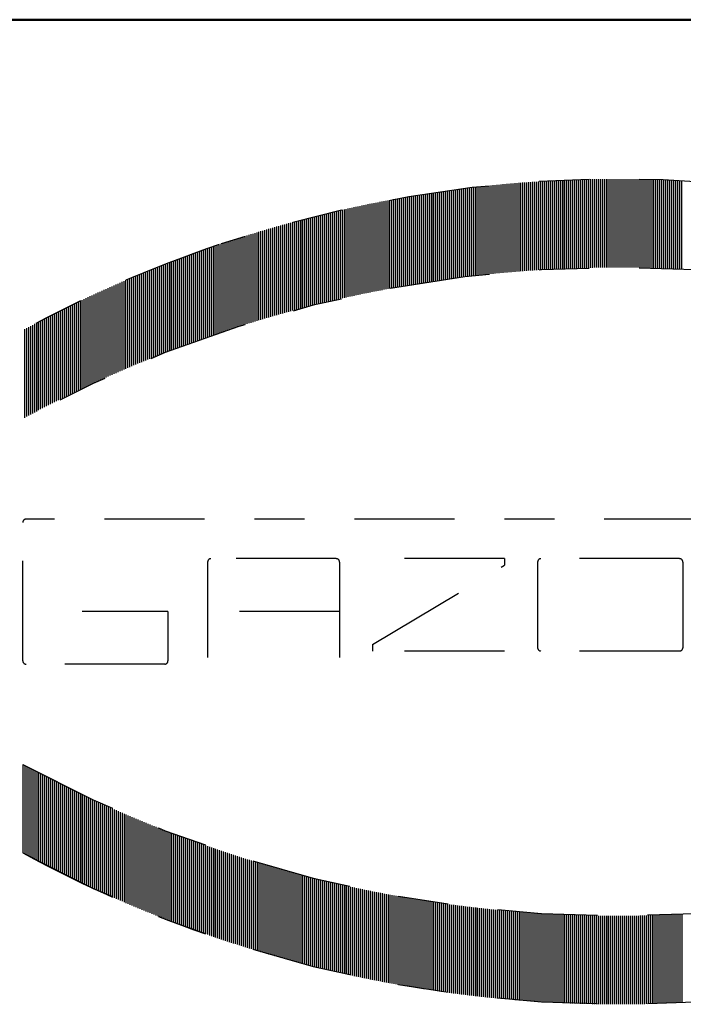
# Model space of a CAD drawing. Extents: x 33706 to 249013, y -74890 to 17912.
# Tile 197 of 256: x 123584.88 to 123586.21, y -22354.73 to -22352.76. Entities that reach past the tile are written whole.
import ezdxf

# ---------------------------------------------------------------- set-up
doc = ezdxf.new("R2010")
doc.units = 0
doc.header["$MEASUREMENT"] = 0
doc.linetypes.add('DASHDOT', pattern=[8.5, 4, -2, 0.5, -2])
for name, color, linetype in [('gaz', 1, 'Continuous'), ('LC-002-002-----0', 2, 'DASHDOT'), ('LC-010-002-----0', 1, 'Continuous')]:
    doc.layers.add(name, color=color, linetype=linetype)
doc.layers.add('inst-gaz-rury', color=50, linetype='Continuous', lineweight=50)

# ---------------------------------------------------------------- blocks, each defined once
blk = doc.blocks.new('kdk dn40 pn50')
at = {"layer": 'LC-002-002-----0', "color": 3}
for p, q in [((-13.034, -10.239), (-13.034, -6.699)), ((-12.954, -10.23), (-12.954, -6.69)), ((-12.875, -10.221), (-12.875, -6.681)), ((-12.796, -10.212), (-12.796, -6.672)), ((-12.716, -10.204), (-12.716, -6.664)), ((-12.637, -10.195), (-12.637, -6.655)), ((-12.557, -10.187), (-12.557, -6.647)), ((-12.478, -10.179), (-12.478, -6.639)), ((-12.399, -10.171), (-12.399, -6.631)), ((-12.319, -10.163), (-12.319, -6.623)), ((-12.24, -10.155), (-12.24, -6.615)), ((-12.16, -10.147), (-12.16, -6.607)), ((-12.081, -10.14), (-12.081, -6.6)), ((-12.001, -10.132), (-12.001, -6.592)), ((-11.922, -10.125), (-11.922, -6.585)), ((-11.843, -10.118), (-11.843, -6.578)), ((-11.763, -10.111), (-11.763, -6.571)), ((-11.684, -10.104), (-11.684, -6.564)), ((-11.604, -10.097), (-11.604, -6.557)), ((-11.525, -10.09), (-11.525, -6.55)), ((-11.446, -10.084), (-11.446, -6.544)), ((-11.366, -10.077), (-11.366, -6.537)), ((-11.287, -10.071), (-11.287, -6.531)), ((-11.207, -10.065), (-11.207, -6.525)), ((-11.128, -10.059), (-11.128, -6.519)), ((-11.049, -10.053), (-11.049, -6.513)), ((-10.969, -10.047), (-10.969, -6.507)), ((-10.89, -10.042), (-10.89, -6.502)), ((-10.81, -10.036), (-10.81, -6.496)), ((-10.731, -10.031), (-10.731, -6.491)), ((-10.652, -10.026), (-10.652, -6.486)), ((-10.572, -10.02), (-10.572, -6.48)), ((-10.493, -10.015), (-10.493, -6.475)), ((-10.413, -10.01), (-10.413, -6.47)), ((-10.334, -10.006), (-10.334, -6.466)), ((-10.255, -10.001), (-10.255, -6.461)), ((-10.175, -9.997), (-10.175, -6.457)), ((-10.096, -9.992), (-10.096, -6.452)), ((-10.016, -9.988), (-10.016, -6.448)), ((-9.937, -9.984), (-9.937, -6.444)), ((-9.857, -9.98), (-9.857, -6.44)), ((-9.778, -9.976), (-9.778, -6.436)), ((-9.699, -9.972), (-9.699, -6.432)), ((-9.619, -9.969), (-9.619, -6.429)), ((-9.54, -9.965), (-9.54, -6.425)), ((-9.46, -9.962), (-9.46, -6.422)), ((-9.381, -9.959), (-9.381, -6.419)), ((-9.302, -9.956), (-9.302, -6.416)), ((-9.222, -9.953), (-9.222, -6.413)), ((-9.143, -9.95), (-9.143, -6.41)), ((-9.063, -9.947), (-9.063, -6.407)), ((-8.984, -9.944), (-8.984, -6.404)), ((-8.905, -9.942), (-8.905, -6.402)), ((-8.825, -9.94), (-8.825, -6.4)), ((-8.746, -9.937), (-8.746, -6.397)), ((-8.666, -9.935), (-8.666, -6.395)), ((-8.587, -9.933), (-8.587, -6.393)), ((-8.508, -9.931), (-8.508, -6.391)), ((-8.428, -9.93), (-8.428, -6.39)), ((-8.349, -9.928), (-8.349, -6.388)), ((-8.269, -9.927), (-8.269, -6.387)), ((-8.19, -9.925), (-8.19, -6.385)), ((-8.111, -9.924), (-8.111, -6.384)), ((-8.031, -9.923), (-8.031, -6.383)), ((-7.952, -9.922), (-7.952, -6.382)), ((-7.872, -9.921), (-7.872, -6.381)), ((-7.793, -9.921), (-7.793, -6.381)), ((-7.713, -9.92), (-7.713, -6.38)), ((-7.634, -9.92), (-7.634, -6.38)), ((-7.555, -9.919), (-7.555, -6.379)), ((-7.475, -9.919), (-7.475, -6.379)), ((-7.396, -9.919), (-7.396, -6.379)), ((-7.316, -9.919), (-7.316, -6.379)), ((-7.237, -9.919), (-7.237, -6.379)), ((-7.158, -9.92), (-7.158, -6.38)), ((-7.078, -9.92), (-7.078, -6.38)), ((-6.999, -9.921), (-6.999, -6.381)), ((-6.919, -9.921), (-6.919, -6.381)), ((-6.84, -9.922), (-6.84, -6.382)), ((-6.761, -9.923), (-6.761, -6.383)), ((-6.681, -9.924), (-6.681, -6.384)), ((-6.602, -9.925), (-6.602, -6.385)), ((-6.522, -9.927), (-6.522, -6.387)), ((-6.443, -9.928), (-6.443, -6.388)), ((-6.364, -9.93), (-6.364, -6.39)), ((-6.284, -9.931), (-6.284, -6.391)), ((-6.205, -9.933), (-6.205, -6.393)), ((-6.125, -9.935), (-6.125, -6.395)), ((-6.046, -9.937), (-6.046, -6.397)), ((-5.967, -9.94), (-5.967, -6.4)), ((-5.887, -9.942), (-5.887, -6.402)), ((-5.808, -9.944), (-5.808, -6.404)), ((-5.728, -9.947), (-5.728, -6.407)), ((-5.649, -9.95), (-5.649, -6.41)), ((-5.569, -9.953), (-5.569, -6.413)), ((-5.49, -9.956), (-5.49, -6.416)), ((-5.411, -9.959), (-5.411, -6.419)), ((-5.331, -9.962), (-5.331, -6.422)), ((-5.252, -9.965), (-5.252, -6.425)), ((-5.172, -9.969), (-5.172, -6.429)), ((-5.093, -9.972), (-5.093, -6.432)), ((-5.014, -9.976), (-5.014, -6.436)), ((-4.934, -9.98), (-4.934, -6.44)), ((-4.855, -9.984), (-4.855, -6.444)), ((-15.813, -10.635), (-15.813, -7.095)), ((-15.734, -10.621), (-15.734, -7.081)), ((-15.654, -10.608), (-15.654, -7.068)), ((-15.575, -10.595), (-15.575, -7.055)), ((-15.495, -10.581), (-15.495, -7.041)), ((-15.416, -10.568), (-15.416, -7.028)), ((-15.337, -10.556), (-15.337, -7.016)), ((-15.257, -10.543), (-15.257, -7.003)), ((-15.178, -10.53), (-15.178, -6.99)), ((-15.098, -10.518), (-15.098, -6.978)), ((-15.019, -10.505), (-15.019, -6.965)), ((-14.94, -10.493), (-14.94, -6.953)), ((-14.86, -10.481), (-14.86, -6.941)), ((-14.781, -10.469), (-14.781, -6.929)), ((-14.701, -10.457), (-14.701, -6.917)), ((-14.622, -10.446), (-14.622, -6.906)), ((-14.543, -10.434), (-14.543, -6.894)), ((-14.463, -10.423), (-14.463, -6.883)), ((-14.384, -10.411), (-14.384, -6.871)), ((-14.304, -10.4), (-14.304, -6.86)), ((-14.225, -10.389), (-14.225, -6.849)), ((-14.145, -10.378), (-14.145, -6.838)), ((-14.066, -10.367), (-14.066, -6.827)), ((-13.987, -10.357), (-13.987, -6.817)), ((-13.907, -10.346), (-13.907, -6.806)), ((-13.828, -10.336), (-13.828, -6.796)), ((-13.748, -10.325), (-13.748, -6.785)), ((-13.669, -10.315), (-13.669, -6.775)), ((-13.59, -10.305), (-13.59, -6.765)), ((-13.51, -10.295), (-13.51, -6.755)), ((-13.431, -10.286), (-13.431, -6.746)), ((-13.351, -10.276), (-13.351, -6.736)), ((-13.272, -10.267), (-13.272, -6.727)), ((-13.193, -10.257), (-13.193, -6.717)), ((-13.113, -10.248), (-13.113, -6.708)), ((-17.798, -11.016), (-17.798, -7.476)), ((-17.719, -11), (-17.719, -7.46)), ((-17.639, -10.983), (-17.639, -7.443)), ((-17.56, -10.966), (-17.56, -7.426)), ((-17.481, -10.95), (-17.481, -7.41)), ((-17.401, -10.933), (-17.401, -7.393)), ((-17.322, -10.917), (-17.322, -7.377)), ((-17.242, -10.901), (-17.242, -7.361)), ((-17.163, -10.885), (-17.163, -7.345)), ((-17.084, -10.869), (-17.084, -7.329)), ((-17.004, -10.854), (-17.004, -7.314)), ((-16.925, -10.838), (-16.925, -7.298)), ((-16.845, -10.823), (-16.845, -7.283)), ((-16.766, -10.808), (-16.766, -7.268)), ((-16.687, -10.792), (-16.687, -7.252)), ((-16.607, -10.777), (-16.607, -7.237)), ((-16.528, -10.763), (-16.528, -7.223)), ((-16.448, -10.748), (-16.448, -7.208)), ((-16.369, -10.733), (-16.369, -7.193)), ((-16.289, -10.719), (-16.289, -7.179)), ((-16.21, -10.704), (-16.21, -7.164)), ((-16.131, -10.69), (-16.131, -7.15)), ((-16.051, -10.676), (-16.051, -7.136)), ((-15.972, -10.662), (-15.972, -7.122)), ((-15.892, -10.648), (-15.892, -7.108)), ((-19.545, -11.422), (-19.545, -7.882)), ((-19.466, -11.402), (-19.466, -7.862)), ((-19.386, -11.383), (-19.386, -7.843)), ((-19.307, -11.363), (-19.307, -7.823)), ((-19.228, -11.343), (-19.228, -7.803)), ((-19.148, -11.324), (-19.148, -7.784)), ((-19.069, -11.305), (-19.069, -7.765)), ((-18.989, -11.286), (-18.989, -7.746)), ((-18.91, -11.267), (-18.91, -7.727)), ((-18.831, -11.248), (-18.831, -7.708)), ((-18.751, -11.23), (-18.751, -7.69)), ((-18.672, -11.211), (-18.672, -7.671)), ((-18.592, -11.193), (-18.592, -7.653)), ((-18.513, -11.174), (-18.513, -7.634)), ((-18.433, -11.156), (-18.433, -7.616)), ((-18.354, -11.138), (-18.354, -7.598)), ((-18.275, -11.121), (-18.275, -7.581)), ((-18.195, -11.103), (-18.195, -7.563)), ((-18.116, -11.085), (-18.116, -7.545)), ((-18.036, -11.068), (-18.036, -7.528)), ((-17.957, -11.051), (-17.957, -7.511)), ((-17.878, -11.033), (-17.878, -7.493)), ((-20.975, -11.804), (-20.975, -8.264)), ((-20.895, -11.782), (-20.895, -8.242)), ((-20.816, -11.759), (-20.816, -8.219)), ((-20.736, -11.737), (-20.736, -8.197)), ((-20.657, -11.715), (-20.657, -8.175)), ((-20.577, -11.693), (-20.577, -8.153)), ((-20.498, -11.672), (-20.498, -8.132)), ((-20.419, -11.65), (-20.419, -8.11)), ((-20.339, -11.629), (-20.339, -8.089)), ((-20.26, -11.607), (-20.26, -8.067)), ((-20.18, -11.586), (-20.18, -8.046)), ((-20.101, -11.565), (-20.101, -8.025)), ((-20.022, -11.544), (-20.022, -8.004)), ((-19.942, -11.524), (-19.942, -7.984)), ((-19.863, -11.503), (-19.863, -7.963)), ((-19.783, -11.483), (-19.783, -7.943)), ((-19.704, -11.462), (-19.704, -7.922)), ((-19.625, -11.442), (-19.625, -7.902)), ((-22.324, -12.207), (-22.324, -8.667)), ((-22.245, -12.182), (-22.245, -8.642)), ((-22.166, -12.157), (-22.166, -8.617)), ((-22.086, -12.133), (-22.086, -8.593)), ((-22.007, -12.108), (-22.007, -8.568)), ((-21.927, -12.084), (-21.927, -8.544)), ((-21.848, -12.06), (-21.848, -8.52)), ((-21.769, -12.036), (-21.769, -8.496)), ((-21.689, -12.012), (-21.689, -8.472)), ((-21.61, -11.988), (-21.61, -8.448)), ((-21.53, -11.965), (-21.53, -8.425)), ((-21.451, -11.941), (-21.451, -8.401)), ((-21.372, -11.918), (-21.372, -8.378)), ((-21.292, -11.895), (-21.292, -8.355)), ((-21.213, -11.872), (-21.213, -8.332)), ((-21.133, -11.849), (-21.133, -8.309)), ((-21.054, -11.827), (-21.054, -8.287)), ((-23.516, -12.597), (-23.516, -9.057)), ((-23.436, -12.57), (-23.436, -9.03)), ((-23.357, -12.543), (-23.357, -9.003)), ((-23.277, -12.516), (-23.277, -8.976)), ((-23.198, -12.49), (-23.198, -8.95)), ((-23.119, -12.463), (-23.119, -8.923)), ((-23.039, -12.437), (-23.039, -8.897)), ((-22.96, -12.411), (-22.96, -8.871)), ((-22.88, -12.385), (-22.88, -8.845)), ((-22.801, -12.359), (-22.801, -8.819)), ((-22.721, -12.333), (-22.721, -8.793)), ((-22.642, -12.308), (-22.642, -8.768)), ((-22.563, -12.282), (-22.563, -8.742)), ((-22.483, -12.257), (-22.483, -8.717)), ((-22.404, -12.232), (-22.404, -8.692)), ((-24.627, -12.992), (-24.627, -9.452)), ((-24.548, -12.963), (-24.548, -9.423)), ((-24.468, -12.934), (-24.468, -9.394)), ((-24.389, -12.905), (-24.389, -9.365)), ((-24.31, -12.876), (-24.31, -9.336)), ((-24.23, -12.847), (-24.23, -9.307)), ((-24.151, -12.819), (-24.151, -9.279)), ((-24.071, -12.791), (-24.071, -9.251)), ((-23.992, -12.763), (-23.992, -9.223)), ((-23.913, -12.735), (-23.913, -9.195)), ((-23.833, -12.707), (-23.833, -9.167)), ((-23.754, -12.679), (-23.754, -9.139)), ((-23.674, -12.652), (-23.674, -9.112)), ((-23.595, -12.624), (-23.595, -9.084)), ((-25.66, -13.385), (-25.66, -9.845)), ((-25.58, -13.354), (-25.58, -9.814)), ((-25.501, -13.323), (-25.501, -9.783)), ((-25.421, -13.292), (-25.421, -9.752)), ((-25.342, -13.261), (-25.342, -9.721)), ((-25.263, -13.231), (-25.263, -9.691)), ((-25.183, -13.2), (-25.183, -9.66)), ((-25.104, -13.17), (-25.104, -9.63)), ((-25.024, -13.14), (-25.024, -9.6)), ((-24.945, -13.11), (-24.945, -9.57)), ((-24.865, -13.08), (-24.865, -9.54)), ((-24.786, -13.051), (-24.786, -9.511)), ((-24.707, -13.021), (-24.707, -9.481)), ((-26.612, -13.772), (-26.612, -10.232)), ((-26.533, -13.738), (-26.533, -10.198)), ((-26.454, -13.706), (-26.454, -10.166)), ((-26.374, -13.673), (-26.374, -10.133)), ((-26.295, -13.64), (-26.295, -10.1)), ((-26.215, -13.608), (-26.215, -10.068)), ((-26.136, -13.575), (-26.136, -10.035)), ((-26.057, -13.543), (-26.057, -10.003)), ((-25.977, -13.511), (-25.977, -9.971)), ((-25.898, -13.48), (-25.898, -9.94)), ((-25.818, -13.448), (-25.818, -9.908)), ((-25.739, -13.416), (-25.739, -9.876)), ((-27.565, -14.181), (-27.565, -10.641)), ((-27.486, -14.146), (-27.486, -10.606)), ((-27.407, -14.111), (-27.407, -10.571)), ((-27.327, -14.077), (-27.327, -10.537)), ((-27.248, -14.042), (-27.248, -10.502)), ((-27.168, -14.008), (-27.168, -10.468)), ((-27.089, -13.974), (-27.089, -10.434)), ((-27.01, -13.939), (-27.01, -10.399)), ((-26.93, -13.906), (-26.93, -10.366)), ((-26.851, -13.872), (-26.851, -10.332)), ((-26.771, -13.838), (-26.771, -10.298)), ((-26.692, -13.805), (-26.692, -10.265)), ((-28.359, -14.541), (-28.359, -11.001)), ((-28.28, -14.504), (-28.28, -10.964)), ((-28.201, -14.468), (-28.201, -10.928)), ((-28.121, -14.431), (-28.121, -10.891)), ((-28.042, -14.395), (-28.042, -10.855)), ((-27.962, -14.359), (-27.962, -10.819)), ((-27.883, -14.323), (-27.883, -10.783)), ((-27.804, -14.287), (-27.804, -10.747)), ((-27.724, -14.252), (-27.724, -10.712)), ((-27.645, -14.217), (-27.645, -10.677)), ((-29.233, -14.956), (-29.233, -11.416)), ((-29.154, -14.918), (-29.154, -11.378)), ((-29.074, -14.879), (-29.074, -11.339)), ((-28.995, -14.841), (-28.995, -11.301)), ((-28.915, -14.803), (-28.915, -11.263)), ((-28.836, -14.765), (-28.836, -11.225)), ((-28.756, -14.727), (-28.756, -11.187)), ((-28.677, -14.69), (-28.677, -11.15)), ((-28.598, -14.652), (-28.598, -11.112)), ((-28.518, -14.615), (-28.518, -11.075)), ((-28.439, -14.578), (-28.439, -11.038)), ((-30.027, -15.352), (-30.027, -11.812)), ((-29.948, -15.311), (-29.948, -11.771)), ((-29.868, -15.271), (-29.868, -11.731)), ((-29.789, -15.231), (-29.789, -11.691)), ((-29.709, -15.191), (-29.709, -11.651)), ((-29.63, -15.152), (-29.63, -11.612)), ((-29.551, -15.112), (-29.551, -11.572)), ((-29.471, -15.073), (-29.471, -11.533)), ((-29.392, -15.034), (-29.392, -11.494)), ((-29.312, -14.995), (-29.312, -11.455)), ((-30.742, -15.723), (-30.742, -12.183)), ((-30.662, -15.681), (-30.662, -12.141)), ((-30.583, -15.639), (-30.583, -12.099)), ((-30.503, -15.598), (-30.503, -12.058)), ((-30.424, -15.556), (-30.424, -12.016)), ((-30.345, -15.515), (-30.345, -11.975)), ((-30.265, -15.474), (-30.265, -11.934)), ((-30.186, -15.433), (-30.186, -11.893)), ((-30.106, -15.392), (-30.106, -11.852)), ((-31.139, -15.936), (-31.139, -12.396)), ((-31.059, -15.893), (-31.059, -12.353)), ((-30.98, -15.85), (-30.98, -12.31)), ((-30.9, -15.808), (-30.9, -12.268)), ((-30.821, -15.765), (-30.821, -12.225)), ((16.047, -19.995), (-31.085, -19.995)), ((-31.218, -25.671), (-31.218, -20.128)), ((-18.677, -21.579), (-23.691, -21.579)), ((-11.942, -21.579), (-17.223, -21.579)), ((-11.942, -21.579), (-11.942, -21.843)), ((-4.946, -21.579), (-10.489, -21.579)), ((-23.825, -21.713), (-23.825, -25.54)), ((-18.544, -21.713), (-18.544, -25.54)), ((-17.223, -25.012), (-11.942, -21.843)), ((-10.622, -21.713), (-10.622, -25.143)), ((-4.813, -21.713), (-4.813, -25.143)), ((-25.409, -23.692), (-28.842, -23.692)), ((-25.409, -23.692), (-25.409, -25.671)), ((-18.544, -23.692), (-23.825, -23.692)), ((-17.223, -25.012), (-17.223, -25.276)), ((-11.942, -25.276), (-17.223, -25.276)), ((-4.946, -25.276), (-10.489, -25.276)), ((-25.542, -25.804), (-31.085, -25.804)), ((-31.218, -29.82), (-31.218, -33.36)), ((-31.139, -29.863), (-31.139, -33.403)), ((-31.059, -29.906), (-31.059, -33.446)), ((-30.98, -29.949), (-30.98, -33.489)), ((-30.9, -29.991), (-30.9, -33.531)), ((-30.821, -30.034), (-30.821, -33.574)), ((-30.742, -30.076), (-30.742, -33.616)), ((-30.662, -30.118), (-30.662, -33.658)), ((-30.583, -30.16), (-30.583, -33.7)), ((-30.503, -30.201), (-30.503, -33.741)), ((-30.424, -30.243), (-30.424, -33.783)), ((-30.345, -30.284), (-30.345, -33.824)), ((-30.265, -30.325), (-30.265, -33.865)), ((-30.186, -30.366), (-30.186, -33.906)), ((-30.106, -30.407), (-30.106, -33.947)), ((-30.027, -30.447), (-30.027, -33.987)), ((-29.948, -30.488), (-29.948, -34.028)), ((-29.868, -30.528), (-29.868, -34.068)), ((-29.789, -30.568), (-29.789, -34.108)), ((-29.709, -30.608), (-29.709, -34.148)), ((-29.63, -30.647), (-29.63, -34.187)), ((-29.551, -30.687), (-29.551, -34.227)), ((-29.471, -30.726), (-29.471, -34.266)), ((-29.392, -30.765), (-29.392, -34.305)), ((-29.312, -30.804), (-29.312, -34.344)), ((-29.233, -30.843), (-29.233, -34.383)), ((-29.154, -30.882), (-29.154, -34.422)), ((-29.074, -30.92), (-29.074, -34.46)), ((-28.995, -30.958), (-28.995, -34.498)), ((-28.915, -30.996), (-28.915, -34.536)), ((-28.836, -31.034), (-28.836, -34.574)), ((-28.756, -31.072), (-28.756, -34.612)), ((-28.677, -31.11), (-28.677, -34.65)), ((-28.598, -31.147), (-28.598, -34.687)), ((-28.518, -31.184), (-28.518, -34.724)), ((-28.439, -31.221), (-28.439, -34.761)), ((-28.359, -31.258), (-28.359, -34.798)), ((-28.28, -31.295), (-28.28, -34.835)), ((-28.201, -31.331), (-28.201, -34.871)), ((-28.121, -31.368), (-28.121, -34.908)), ((-28.042, -31.404), (-28.042, -34.944)), ((-27.962, -31.44), (-27.962, -34.98)), ((-27.883, -31.476), (-27.883, -35.016)), ((-27.804, -31.512), (-27.804, -35.052)), ((-27.724, -31.547), (-27.724, -35.087)), ((-27.645, -31.583), (-27.645, -35.123)), ((-27.565, -31.618), (-27.565, -35.158)), ((-27.486, -31.653), (-27.486, -35.193)), ((-27.407, -31.688), (-27.407, -35.228)), ((-27.327, -31.722), (-27.327, -35.262)), ((-27.248, -31.757), (-27.248, -35.297)), ((-27.168, -31.791), (-27.168, -35.331)), ((-27.089, -31.826), (-27.089, -35.366)), ((-27.01, -31.86), (-27.01, -35.4)), ((-26.93, -31.894), (-26.93, -35.434)), ((-26.851, -31.927), (-26.851, -35.467)), ((-26.771, -31.961), (-26.771, -35.501)), ((-26.692, -31.994), (-26.692, -35.534)), ((-26.612, -32.028), (-26.612, -35.568)), ((-26.533, -32.061), (-26.533, -35.601)), ((-26.454, -32.094), (-26.454, -35.634)), ((-26.374, -32.126), (-26.374, -35.666)), ((-26.295, -32.159), (-26.295, -35.699)), ((-26.215, -32.191), (-26.215, -35.731)), ((-26.136, -32.224), (-26.136, -35.764)), ((-26.057, -32.256), (-26.057, -35.796)), ((-25.977, -32.288), (-25.977, -35.828)), ((-25.898, -32.32), (-25.898, -35.86)), ((-25.818, -32.351), (-25.818, -35.891)), ((-25.739, -32.383), (-25.739, -35.923)), ((-25.66, -32.414), (-25.66, -35.954)), ((-25.58, -32.445), (-25.58, -35.985)), ((-25.501, -32.476), (-25.501, -36.016)), ((-25.421, -32.507), (-25.421, -36.047)), ((-25.342, -32.538), (-25.342, -36.078)), ((-25.263, -32.568), (-25.263, -36.108)), ((-25.183, -32.599), (-25.183, -36.139)), ((-25.104, -32.629), (-25.104, -36.169)), ((-25.024, -32.659), (-25.024, -36.199)), ((-24.945, -32.689), (-24.945, -36.229)), ((-24.865, -32.719), (-24.865, -36.259)), ((-24.786, -32.749), (-24.786, -36.289)), ((-24.707, -32.778), (-24.707, -36.318)), ((-24.627, -32.807), (-24.627, -36.347)), ((-24.548, -32.837), (-24.548, -36.377)), ((-24.468, -32.866), (-24.468, -36.406)), ((-24.389, -32.894), (-24.389, -36.434)), ((-24.31, -32.923), (-24.31, -36.463)), ((-24.23, -32.952), (-24.23, -36.492)), ((-24.151, -32.98), (-24.151, -36.52)), ((-24.071, -33.008), (-24.071, -36.548)), ((-23.992, -33.036), (-23.992, -36.576)), ((-23.913, -33.064), (-23.913, -36.604)), ((-23.833, -33.092), (-23.833, -36.632)), ((-23.754, -33.12), (-23.754, -36.66)), ((-23.674, -33.147), (-23.674, -36.687)), ((-23.595, -33.175), (-23.595, -36.715)), ((-23.516, -33.202), (-23.516, -36.742)), ((-23.436, -33.229), (-23.436, -36.769)), ((-23.357, -33.256), (-23.357, -36.796)), ((-23.277, -33.283), (-23.277, -36.823)), ((-23.198, -33.309), (-23.198, -36.849)), ((-23.119, -33.336), (-23.119, -36.876)), ((-23.039, -33.362), (-23.039, -36.902)), ((-22.96, -33.388), (-22.96, -36.928)), ((-22.88, -33.414), (-22.88, -36.954)), ((-22.801, -33.44), (-22.801, -36.98)), ((-22.721, -33.466), (-22.721, -37.006)), ((-22.642, -33.491), (-22.642, -37.031)), ((-22.563, -33.517), (-22.563, -37.057)), ((-22.483, -33.542), (-22.483, -37.082)), ((-22.404, -33.567), (-22.404, -37.107)), ((-22.324, -33.592), (-22.324, -37.132)), ((-22.245, -33.617), (-22.245, -37.157)), ((-22.166, -33.642), (-22.166, -37.182)), ((-22.086, -33.666), (-22.086, -37.206)), ((-22.007, -33.691), (-22.007, -37.231)), ((-21.927, -33.715), (-21.927, -37.255)), ((-21.848, -33.739), (-21.848, -37.279)), ((-21.769, -33.763), (-21.769, -37.303)), ((-21.689, -33.787), (-21.689, -37.327)), ((-21.61, -33.811), (-21.61, -37.351)), ((-21.53, -33.834), (-21.53, -37.374)), ((-21.451, -33.858), (-21.451, -37.398)), ((-21.372, -33.881), (-21.372, -37.421)), ((-21.292, -33.904), (-21.292, -37.444)), ((-21.213, -33.927), (-21.213, -37.467)), ((-21.133, -33.95), (-21.133, -37.49)), ((-21.054, -33.973), (-21.054, -37.513)), ((-20.975, -33.995), (-20.975, -37.535)), ((-20.895, -34.018), (-20.895, -37.558)), ((-20.816, -34.04), (-20.816, -37.58)), ((-20.736, -34.062), (-20.736, -37.602)), ((-20.657, -34.084), (-20.657, -37.624)), ((-20.577, -34.106), (-20.577, -37.646)), ((-20.498, -34.127), (-20.498, -37.667)), ((-20.419, -34.149), (-20.419, -37.689)), ((-20.339, -34.17), (-20.339, -37.71)), ((-20.26, -34.192), (-20.26, -37.732)), ((-20.18, -34.213), (-20.18, -37.753)), ((-20.101, -34.234), (-20.101, -37.774)), ((-20.022, -34.255), (-20.022, -37.795)), ((-19.942, -34.275), (-19.942, -37.815)), ((-19.863, -34.296), (-19.863, -37.836)), ((-19.783, -34.316), (-19.783, -37.856)), ((-19.704, -34.337), (-19.704, -37.877)), ((-19.625, -34.357), (-19.625, -37.897)), ((-19.545, -34.377), (-19.545, -37.917)), ((-19.466, -34.397), (-19.466, -37.937)), ((-19.386, -34.417), (-19.386, -37.957)), ((-19.307, -34.436), (-19.307, -37.976)), ((-19.228, -34.456), (-19.228, -37.996)), ((-19.148, -34.475), (-19.148, -38.015)), ((-19.069, -34.494), (-19.069, -38.034)), ((-18.989, -34.513), (-18.989, -38.053)), ((-18.91, -34.532), (-18.91, -38.072)), ((-18.831, -34.551), (-18.831, -38.091)), ((-18.751, -34.57), (-18.751, -38.11)), ((-18.672, -34.588), (-18.672, -38.128)), ((-18.592, -34.606), (-18.592, -38.146)), ((-18.513, -34.625), (-18.513, -38.165)), ((-18.433, -34.643), (-18.433, -38.183)), ((-18.354, -34.661), (-18.354, -38.201)), ((-18.275, -34.679), (-18.275, -38.219)), ((-18.195, -34.696), (-18.195, -38.236)), ((-18.116, -34.714), (-18.116, -38.254)), ((-18.036, -34.731), (-18.036, -38.271)), ((-17.957, -34.748), (-17.957, -38.288)), ((-17.878, -34.766), (-17.878, -38.306)), ((-17.798, -34.783), (-17.798, -38.323)), ((-17.719, -34.8), (-17.719, -38.34)), ((-17.639, -34.816), (-17.639, -38.356)), ((-17.56, -34.833), (-17.56, -38.373)), ((-17.481, -34.849), (-17.481, -38.389)), ((-17.401, -34.866), (-17.401, -38.406)), ((-17.322, -34.882), (-17.322, -38.422)), ((-17.242, -34.898), (-17.242, -38.438)), ((-17.163, -34.914), (-17.163, -38.454)), ((-17.084, -34.93), (-17.084, -38.47)), ((-17.004, -34.945), (-17.004, -38.485)), ((-16.925, -34.961), (-16.925, -38.501)), ((-16.845, -34.976), (-16.845, -38.516)), ((-16.766, -34.992), (-16.766, -38.532)), ((-16.687, -35.007), (-16.687, -38.547)), ((-16.607, -35.022), (-16.607, -38.562)), ((-16.528, -35.037), (-16.528, -38.577)), ((-16.448, -35.051), (-16.448, -38.591)), ((-16.369, -35.066), (-16.369, -38.606)), ((-16.289, -35.08), (-16.289, -38.62)), ((-16.21, -35.095), (-16.21, -38.635)), ((-16.131, -35.109), (-16.131, -38.649)), ((-16.051, -35.123), (-16.051, -38.663)), ((-15.972, -35.137), (-15.972, -38.677)), ((-15.892, -35.151), (-15.892, -38.691)), ((-15.813, -35.164), (-15.813, -38.704)), ((-15.734, -35.178), (-15.734, -38.718)), ((-15.654, -35.191), (-15.654, -38.731)), ((-15.575, -35.205), (-15.575, -38.745)), ((-15.495, -35.218), (-15.495, -38.758)), ((-15.416, -35.231), (-15.416, -38.771)), ((-15.337, -35.244), (-15.337, -38.784)), ((-15.257, -35.256), (-15.257, -38.796)), ((-15.178, -35.269), (-15.178, -38.809)), ((-15.098, -35.281), (-15.098, -38.821)), ((-15.019, -35.294), (-15.019, -38.834)), ((-14.94, -35.306), (-14.94, -38.846)), ((-14.86, -35.318), (-14.86, -38.858)), ((-14.781, -35.33), (-14.781, -38.87)), ((-14.701, -35.342), (-14.701, -38.882)), ((-14.622, -35.354), (-14.622, -38.894)), ((-14.543, -35.365), (-14.543, -38.905)), ((-14.463, -35.377), (-14.463, -38.917)), ((-14.384, -35.388), (-14.384, -38.928)), ((-14.304, -35.399), (-14.304, -38.939)), ((-14.225, -35.41), (-14.225, -38.95)), ((-14.145, -35.421), (-14.145, -38.961)), ((-14.066, -35.432), (-14.066, -38.972)), ((-13.987, -35.442), (-13.987, -38.982)), ((-13.907, -35.453), (-13.907, -38.993)), ((-13.828, -35.463), (-13.828, -39.003)), ((-13.748, -35.474), (-13.748, -39.014)), ((-13.669, -35.484), (-13.669, -39.024)), ((-13.59, -35.494), (-13.59, -39.034)), ((-13.51, -35.504), (-13.51, -39.044)), ((-13.431, -35.513), (-13.431, -39.053)), ((-13.351, -35.523), (-13.351, -39.063)), ((-13.272, -35.532), (-13.272, -39.072)), ((-13.193, -35.542), (-13.193, -39.082)), ((-13.113, -35.551), (-13.113, -39.091)), ((-13.034, -35.56), (-13.034, -39.1)), ((-12.954, -35.569), (-12.954, -39.109)), ((-12.875, -35.578), (-12.875, -39.118)), ((-12.796, -35.587), (-12.796, -39.127)), ((-12.716, -35.595), (-12.716, -39.135)), ((-12.637, -35.604), (-12.637, -39.144)), ((-12.557, -35.612), (-12.557, -39.152)), ((-12.478, -35.62), (-12.478, -39.16)), ((-12.399, -35.628), (-12.399, -39.168)), ((-12.319, -35.636), (-12.319, -39.176)), ((-12.24, -35.644), (-12.24, -39.184)), ((-12.16, -35.652), (-12.16, -39.192)), ((-12.081, -35.659), (-12.081, -39.199)), ((-12.001, -35.667), (-12.001, -39.207)), ((-11.922, -35.674), (-11.922, -39.214)), ((-11.843, -35.681), (-11.843, -39.221)), ((-11.763, -35.688), (-11.763, -39.228)), ((-11.684, -35.695), (-11.684, -39.235)), ((-11.604, -35.702), (-11.604, -39.242)), ((-11.525, -35.709), (-11.525, -39.249)), ((-11.446, -35.715), (-11.446, -39.255)), ((-11.366, -35.722), (-11.366, -39.262)), ((-11.287, -35.728), (-11.287, -39.268)), ((-11.207, -35.734), (-11.207, -39.274)), ((-11.128, -35.74), (-11.128, -39.28)), ((-11.049, -35.746), (-11.049, -39.286)), ((-10.969, -35.752), (-10.969, -39.292)), ((-10.89, -35.757), (-10.89, -39.297)), ((-10.81, -35.763), (-10.81, -39.303)), ((-10.731, -35.768), (-10.731, -39.308)), ((-10.652, -35.774), (-10.652, -39.314)), ((-10.572, -35.779), (-10.572, -39.319)), ((-10.493, -35.784), (-10.493, -39.324)), ((-10.413, -35.789), (-10.413, -39.329)), ((-10.334, -35.793), (-10.334, -39.333)), ((-10.255, -35.798), (-10.255, -39.338)), ((-10.175, -35.802), (-10.175, -39.342)), ((-10.096, -35.807), (-10.096, -39.347)), ((-10.016, -35.811), (-10.016, -39.351)), ((-9.937, -35.815), (-9.937, -39.355)), ((-9.857, -35.819), (-9.857, -39.359)), ((-9.778, -35.823), (-9.778, -39.363)), ((-9.699, -35.827), (-9.699, -39.367)), ((-9.619, -35.83), (-9.619, -39.37)), ((-9.54, -35.834), (-9.54, -39.374)), ((-9.46, -35.837), (-9.46, -39.377)), ((-9.381, -35.84), (-9.381, -39.38)), ((-9.302, -35.844), (-9.302, -39.384)), ((-9.222, -35.847), (-9.222, -39.387)), ((-9.143, -35.849), (-9.143, -39.389)), ((-9.063, -35.852), (-9.063, -39.392)), ((-8.984, -35.855), (-8.984, -39.395)), ((-8.905, -35.857), (-8.905, -39.397)), ((-8.825, -35.86), (-8.825, -39.4)), ((-8.746, -35.862), (-8.746, -39.402)), ((-8.666, -35.864), (-8.666, -39.404)), ((-8.587, -35.866), (-8.587, -39.406)), ((-8.508, -35.868), (-8.508, -39.408)), ((-8.428, -35.869), (-8.428, -39.409)), ((-8.349, -35.871), (-8.349, -39.411)), ((-6.443, -35.871), (-6.443, -39.411)), ((-6.364, -35.869), (-6.364, -39.409)), ((-6.284, -35.868), (-6.284, -39.408)), ((-6.205, -35.866), (-6.205, -39.406)), ((-6.125, -35.864), (-6.125, -39.404)), ((-6.046, -35.862), (-6.046, -39.402)), ((-5.967, -35.86), (-5.967, -39.4)), ((-5.887, -35.857), (-5.887, -39.397)), ((-5.808, -35.855), (-5.808, -39.395)), ((-5.728, -35.852), (-5.728, -39.392)), ((-5.649, -35.849), (-5.649, -39.389)), ((-5.569, -35.847), (-5.569, -39.387)), ((-5.49, -35.844), (-5.49, -39.384)), ((-5.411, -35.84), (-5.411, -39.38)), ((-5.331, -35.837), (-5.331, -39.377)), ((-5.252, -35.834), (-5.252, -39.374)), ((-5.172, -35.83), (-5.172, -39.37)), ((-5.093, -35.827), (-5.093, -39.367)), ((-5.014, -35.823), (-5.014, -39.363)), ((-4.934, -35.819), (-4.934, -39.359)), ((-4.855, -35.815), (-4.855, -39.355)), ((-8.269, -35.872), (-8.269, -39.412)), ((-8.19, -35.874), (-8.19, -39.414)), ((-8.111, -35.875), (-8.111, -39.415)), ((-8.031, -35.876), (-8.031, -39.416)), ((-7.952, -35.877), (-7.952, -39.417)), ((-7.872, -35.878), (-7.872, -39.418)), ((-7.793, -35.878), (-7.793, -39.418)), ((-7.713, -35.879), (-7.713, -39.419)), ((-7.634, -35.879), (-7.634, -39.419)), ((-7.555, -35.88), (-7.555, -39.42)), ((-7.475, -35.88), (-7.475, -39.42)), ((-7.396, -35.88), (-7.396, -39.42)), ((-7.316, -35.88), (-7.316, -39.42)), ((-7.237, -35.88), (-7.237, -39.42)), ((-7.158, -35.879), (-7.158, -39.419)), ((-7.078, -35.879), (-7.078, -39.419)), ((-6.999, -35.878), (-6.999, -39.418)), ((-6.919, -35.878), (-6.919, -39.418)), ((-6.84, -35.877), (-6.84, -39.417)), ((-6.761, -35.876), (-6.761, -39.416)), ((-6.681, -35.875), (-6.681, -39.415)), ((-6.602, -35.874), (-6.602, -39.414)), ((-6.522, -35.872), (-6.522, -39.412))]:
    blk.add_line(p, q, dxfattribs=at)
for centre, radius, start, end in [((-7.396, -56.233), 49.853, 61.4552, 108.5761), ((-7.396, -56.233), 49.853, 108.6724, 118.5448), ((-7.396, -59.773), 49.853, 61.4552, 118.5448), ((-31.085, -20.128), 0.133, 90, 180), ((-23.691, -21.713), 0.133, 90, 180), ((-18.677, -21.713), 0.133, 0, 90), ((-10.489, -21.713), 0.133, 90, 180), ((-4.946, -21.713), 0.133, 0, 90), ((-10.489, -25.143), 0.133, 180, 270), ((-4.946, -25.143), 0.133, 270, 0), ((-31.085, -25.671), 0.133, 180, 270), ((-25.542, -25.671), 0.133, 270, 0), ((-7.396, 13.973), 49.853, 241.4552, 298.5448), ((-7.396, 13.973), 49.853, 241.4552, 298.5448), ((-7.396, 10.433), 49.853, 241.4552, 251.3276), ((-7.396, 10.433), 49.853, 241.4552, 298.5448)]:
    blk.add_arc(centre, radius, start, end, dxfattribs=at)
at = {"layer": 'LC-010-002-----0', "color": 2, "linetype": 'DASHDOT'}
blk.add_line((-120.5, 0), (120.5, 0), dxfattribs=at)

msp = doc.modelspace()

# ---------------------------------------------------------------- linework, layer by layer
at = {"layer": 'gaz', "linetype": 'Continuous'}
msp.add_line((123561.8772, -22352.763), (123592.2688, -22352.763), dxfattribs=at)
at = {"layer": 'inst-gaz-rury', "ltscale": 50}
msp.add_line((123571.199, -22352.763), (123592.2688, -22352.763), dxfattribs=at)

# ---------------------------------------------------------------- block references
at = {"layer": 'gaz', "linetype": 'Continuous', "xscale": 0.05, "yscale": 0.05}
msp.add_blockref('kdk dn40 pn50', (123586.4465, -22352.763), dxfattribs=at)

doc.saveas('drawing.dxf')
